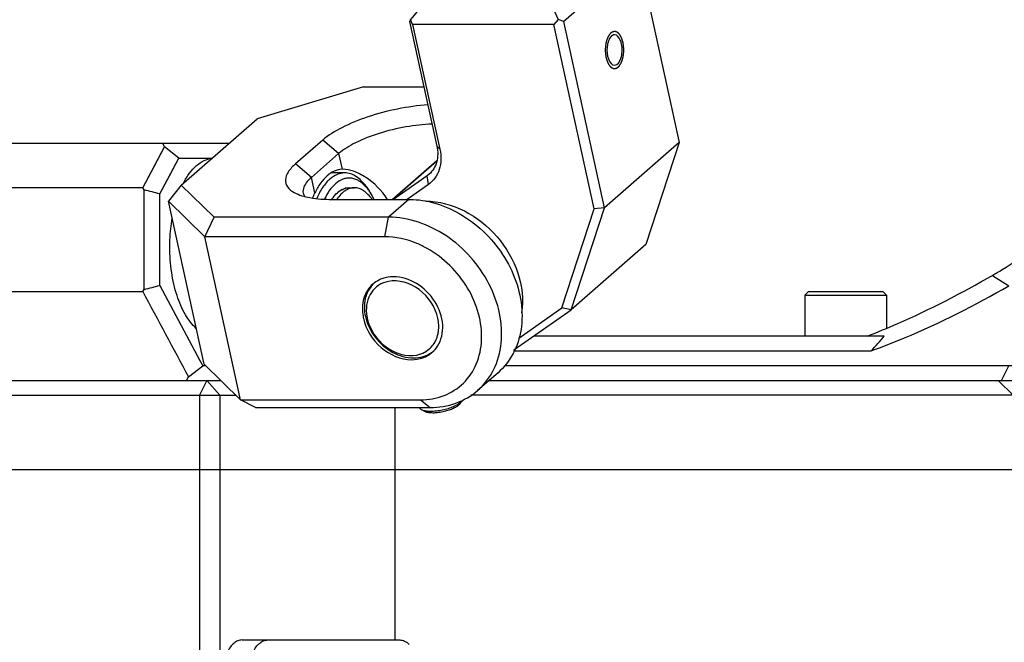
# Model space of a CAD drawing. Header units: millimetres. Extents: x 0 to 12710, y 0 to 5940.
# Tile 153 of 241: x 3449 to 3515, y 1266 to 1308. Entities that reach past the tile are written whole.
import ezdxf

# ---------------------------------------------------------------- set-up
doc = ezdxf.new("R2010")
doc.units = ezdxf.units.MM
doc.header["$LTSCALE"] = 231.275
for name, color, linetype in [('2ND_ARM_V2_PITCH_ABL495', 7, 'CONTINUOUS'), ('A2300201_ABL493', 7, 'CONTINUOUS'), ('A2400201_ABL453', 7, 'CONTINUOUS'), ('A2410102_ABL498', 7, 'CONTINUOUS'), ('CSHCS-BR-M4-10_203_PBL501', 7, 'CONTINUOUS'), ('E2030701_ABL467', 7, 'CONTINUOUS'), ('FWSRM-D10-V4-E2-T2_5_PBL502', 7, 'CONTINUOUS'), ('K3D-JN1AS10ML2-R-V1_JAE_PROPRIE_PBL468', 7, 'CONTINUOUS'), ('M2300101_PBL496', 7, 'CONTINUOUS'), ('M2300201_PBL494', 7, 'CONTINUOUS'), ('M2300602_PBL771', 7, 'CONTINUOUS'), ('M2410102_PBL499', 7, 'CONTINUOUS'), ('M2420202_PBL461', 7, 'CONTINUOUS'), ('M2420301_PBL486', 7, 'CONTINUOUS'), ('P9140503_BOLT_PBL500', 7, 'CONTINUOUS'), ('SSHH-ST-M3-5_203_PBL512', 7, 'CONTINUOUS'), ('WFM_0608_06_2_PBL523', 7, 'CONTINUOUS'), ('WFM_0608_06_2_PBL790', 7, 'CONTINUOUS'), ('오른쪽_17_VBL450', 7, 'CONTINUOUS')]:
    doc.layers.add(name, color=color, linetype=linetype)

# ---------------------------------------------------------------- blocks, each defined once
blk = doc.blocks.new('M2420202_PBL461', base_point=(3466.399, 1258.051))
at = {"layer": 'M2420202_PBL461', "color": 7}
for p, q in [((3417.074, 1277.801), (3515.724, 1277.801)), ((3474.071, 1266.301), (3474.071, 1277.801))]:
    blk.add_line(p, q, dxfattribs=at)
at = {"layer": 'M2420202_PBL461', "color": 2}
for p, q in [((3460.875, 1277.801), (3460.875, 1240.301)), ((3462.241, 1277.801), (3462.241, 1240.301))]:
    blk.add_line(p, q, dxfattribs=at)
blk = doc.blocks.new('K3D-JN1AS10ML2-R-V1_JAE_PROPRIE_PBL468', base_point=(3468.676, 1254.601))
at = {"layer": 'K3D-JN1AS10ML2-R-V1_JAE_PROPRIE_PBL468'}
for p, q in [((3463.741, 1266.301), (3474.373, 1266.301)), ((3462.341, 1263.501), (3462.341, 1245.701)), ((3464.073, 1245.701), (3464.073, 1263.501)), ((3463.741, 1242.901), (3474.373, 1242.901))]:
    blk.add_line(p, q, dxfattribs=at)
at = {"layer": 'K3D-JN1AS10ML2-R-V1_JAE_PROPRIE_PBL468', "color": 2}
for p, q in [((3462.341, 1263.501), (3464.073, 1263.501)), ((3464.073, 1245.701), (3462.341, 1245.701))]:
    blk.add_line(p, q, dxfattribs=at)
at = {"layer": 'K3D-JN1AS10ML2-R-V1_JAE_PROPRIE_PBL468', "color": 7}
for p, q in [((3464.747, 1256.101), (3464.833, 1256.101)), ((3464.747, 1256.101), (3464.747, 1253.101)), ((3465.442, 1255.398), (3464.833, 1256.101)), ((3464.833, 1256.101), (3464.833, 1253.101)), ((3464.833, 1253.101), (3465.444, 1253.806)), ((3464.747, 1253.101), (3464.833, 1253.101))]:
    blk.add_line(p, q, dxfattribs=at)
at = {"layer": 'K3D-JN1AS10ML2-R-V1_JAE_PROPRIE_PBL468'}
for points, knots in [([(3463.741, 1266.301), (3463.648, 1266.301), (3463.452, 1266.26), (3463.183, 1266.089), (3462.942, 1265.822), (3462.649, 1265.327), (3462.405, 1264.539), (3462.341, 1263.86), (3462.341, 1263.501)], [0, 0, 0, 0, 0.082307, 0.173132, 0.27789, 0.39845, 0.681624, 1, 1, 1, 1]), ([(3464.073, 1263.501), (3464.073, 1263.86), (3464.137, 1264.539), (3464.381, 1265.327), (3464.674, 1265.822), (3464.915, 1266.089), (3465.184, 1266.26), (3465.38, 1266.301), (3465.473, 1266.301)], [0, 0, 0, 0, 0.318377, 0.60155, 0.72211, 0.826868, 0.917694, 1, 1, 1, 1]), ([(3474.373, 1266.301), (3474.486, 1266.301), (3474.729, 1266.238), (3474.922, 1266.085), (3475.012, 1265.993)], [0, 0, 0, 0, 0.466484, 1, 1, 1, 1]), ([(3462.341, 1245.701), (3462.341, 1245.342), (3462.405, 1244.663), (3462.649, 1243.875), (3462.942, 1243.38), (3463.183, 1243.113), (3463.452, 1242.942), (3463.648, 1242.901), (3463.741, 1242.901)], [0, 0, 0, 0, 0.318377, 0.60155, 0.72211, 0.826868, 0.917694, 1, 1, 1, 1]), ([(3465.473, 1242.901), (3465.38, 1242.901), (3465.184, 1242.942), (3464.915, 1243.113), (3464.674, 1243.38), (3464.381, 1243.875), (3464.137, 1244.663), (3464.073, 1245.342), (3464.073, 1245.701)], [0, 0, 0, 0, 0.082307, 0.173132, 0.27789, 0.39845, 0.681624, 1, 1, 1, 1]), ([(3475.012, 1243.209), (3474.922, 1243.117), (3474.729, 1242.964), (3474.486, 1242.901), (3474.373, 1242.901)], [0, 0, 0, 0, 0.533515, 1, 1, 1, 1])]:
    blk.add_open_spline(points, degree=3, knots=knots, dxfattribs=at)
blk = doc.blocks.new('E2030701_ABL467', base_point=(3468.676, 1254.601))
at = {"layer": 'K3D-JN1AS10ML2-R-V1_JAE_PROPRIE_PBL468'}
blk.add_blockref('K3D-JN1AS10ML2-R-V1_JAE_PROPRIE_PBL468', (3468.676, 1254.601), dxfattribs=at)
blk = doc.blocks.new('M2420301_PBL486', base_point=(3466.399, 1280.801))
at = {"layer": 'M2420301_PBL486', "color": 7}
for p, q in [((3460.509, 1283.801), (3462.314, 1283.801)), ((3514.724, 1283.801), (3515.724, 1282.801)), ((3417.074, 1282.801), (3463.334, 1282.801)), ((3515.724, 1282.801), (3479.174, 1282.801)), ((3474.071, 1277.801), (3474.071, 1281.986)), ((3417.074, 1277.801), (3515.724, 1277.801))]:
    blk.add_line(p, q, dxfattribs=at)
at = {"layer": 'M2420301_PBL486', "color": 2}
for p, q in [((3461.375, 1283.801), (3460.875, 1282.801)), ((3461.375, 1283.801), (3462.241, 1282.801)), ((3460.875, 1282.801), (3460.875, 1277.801)), ((3462.241, 1282.801), (3462.241, 1277.801))]:
    blk.add_line(p, q, dxfattribs=at)
blk = doc.blocks.new('M2410102_PBL499', base_point=(3478.811, 1291.801))
at = {"layer": 'M2410102_PBL499', "color": 7}
for p, q in [((3416.827, 1299.801), (3462.876, 1299.801)), ((3458.524, 1299.555), (3458.397, 1299.801)), ((3457.049, 1296.801), (3458.524, 1299.555)), ((3459.483, 1298.801), (3458.524, 1299.555)), ((3458.199, 1296.387), (3459.483, 1298.801)), ((3459.483, 1298.801), (3461.73, 1298.801)), ((3457.049, 1296.801), (3415.071, 1296.801)), ((3457.153, 1296.66), (3457.049, 1296.801)), ((3457.153, 1289.942), (3457.153, 1296.66)), ((3458.199, 1290.215), (3458.199, 1296.387)), ((3415.071, 1289.801), (3457.049, 1289.801)), ((3457.049, 1289.801), (3457.153, 1289.942)), ((3507.034, 1286.801), (3483.409, 1286.801)), ((3482.045, 1285.801), (3506.159, 1285.801)), ((3460.135, 1284.058), (3461.088, 1284.801)), ((3461.295, 1284.801), (3461.088, 1284.801)), ((3531.055, 1284.801), (3481.431, 1284.801)), ((3418.431, 1283.801), (3460.509, 1283.801)), ((3460, 1283.801), (3460.135, 1284.058)), ((3480.395, 1283.801), (3533.346, 1283.801))]:
    blk.add_line(p, q, dxfattribs=at)
at = {"layer": 'M2410102_PBL499', "color": 2}
for p, q in [((3514.332, 1290.893), (3515.442, 1290.186)), ((3514.942, 1283.801), (3515.442, 1284.801))]:
    blk.add_line(p, q, dxfattribs=at)
at = {"layer": 'M2410102_PBL499', "color": 7}
for points in [[(3457.049, 1296.801), (3457.79, 1298.186), (3458.524, 1299.555)], [(3458.199, 1296.387), (3458.844, 1297.6), (3459.483, 1298.801)]]:
    blk.add_lwpolyline(points, dxfattribs=at)
for centre, radius, start, end in [((3354.888, 903.566), 406.179, 75.26493, 75.41749), ((4564.837, 1881.23), 1255.779, 208.097004, 208.394453), ((3354.888, 1683.033), 406.177, 284.58258, 284.73514), ((4677.847, 1937.527), 1380.78, 207.956514, 208.21116), ((3496.802, 1294.865), 13.028, 315.91644, 321.76058)]:
    blk.add_arc(centre, radius, start, end, dxfattribs=at)
for points, knots in [([(3514.332, 1290.893), (3514.55, 1291.019), (3515.495, 1291.583), (3516.404, 1292.207), (3517.091, 1292.708)], [0, 0, 0, 0, 0.228267, 1, 1, 1, 1]), ([(3505.908, 1286.801), (3506.592, 1287.067), (3509.479, 1288.26), (3512.261, 1289.701), (3514.332, 1290.893)], [0, 0, 0, 0, 0.234885, 1, 1, 1, 1]), ([(3506.159, 1285.801), (3506.913, 1286.075), (3510.102, 1287.326), (3513.166, 1288.884), (3515.442, 1290.186)], [0, 0, 0, 0, 0.234162, 1, 1, 1, 1])]:
    blk.add_open_spline(points, degree=3, knots=knots, dxfattribs=at)
blk = doc.blocks.new('WFM_0608_06_2_PBL523', base_point=(3460.297, 1293.054))
at = {"layer": 'WFM_0608_06_2_PBL523', "color": 7}
blk.add_line((3459.989, 1290.413), (3459.991, 1290.405), dxfattribs=at)
for points, knots in [([(3459.789, 1297.113), (3459.91, 1297.348), (3460.169, 1297.775), (3460.638, 1298.302), (3461.154, 1298.66), (3461.535, 1298.774), (3461.718, 1298.793)], [0, 0, 0, 0, 0.298748, 0.561532, 0.791892, 1, 1, 1, 1]), ([(3458.875, 1292.801), (3458.875, 1292.966), (3458.889, 1293.618), (3458.955, 1294.269), (3459.037, 1294.749)], [0, 0, 0, 0, 0.253287, 1, 1, 1, 1]), ([(3460.659, 1287.316), (3460.367, 1287.575), (3459.841, 1288.28), (3459.298, 1289.577), (3458.953, 1291.123), (3458.875, 1292.231), (3458.875, 1292.801)], [0, 0, 0, 0, 0.1986, 0.438181, 0.710263, 1, 1, 1, 1])]:
    blk.add_open_spline(points, degree=3, knots=knots, dxfattribs=at)
blk = doc.blocks.new('A2410102_ABL498', base_point=(3478.716, 1291.801))
at = {"layer": 'M2410102_PBL499'}
blk.add_blockref('M2410102_PBL499', (3478.811, 1291.801), dxfattribs=at)
at = {"layer": 'WFM_0608_06_2_PBL523'}
blk.add_blockref('WFM_0608_06_2_PBL523', (3460.297, 1293.054), dxfattribs=at)
blk = doc.blocks.new('P9140503_BOLT_PBL500', base_point=(3504.432, 1288.301))
at = {"layer": 'P9140503_BOLT_PBL500', "color": 7}
for p, q in [((3501.682, 1289.551), (3501.932, 1289.801)), ((3501.932, 1289.801), (3506.932, 1289.801)), ((3507.182, 1289.551), (3506.932, 1289.801)), ((3501.682, 1289.551), (3507.182, 1289.551)), ((3501.682, 1289.551), (3501.682, 1286.801)), ((3507.182, 1289.551), (3507.182, 1287.317))]:
    blk.add_line(p, q, dxfattribs=at)
blk = doc.blocks.new('A2400201_ABL453', base_point=(3476.629, 1254.301))
at = {"layer": 'A2410102_ABL498'}
blk.add_blockref('A2410102_ABL498', (3478.716, 1291.801), dxfattribs=at)
at = {"layer": 'E2030701_ABL467'}
blk.add_blockref('E2030701_ABL467', (3468.676, 1254.601), dxfattribs=at)
at = {"layer": 'M2420202_PBL461'}
blk.add_blockref('M2420202_PBL461', (3466.399, 1258.051), dxfattribs=at)
at = {"layer": 'M2420301_PBL486'}
blk.add_blockref('M2420301_PBL486', (3466.399, 1280.801), dxfattribs=at)
at = {"layer": 'P9140503_BOLT_PBL500'}
blk.add_blockref('P9140503_BOLT_PBL500', (3504.432, 1288.301), dxfattribs=at)
blk = doc.blocks.new('M2300201_PBL494', base_point=(3483.538, 1299.497))
at = {"layer": 'M2300201_PBL494', "color": 7}
for p, q in [((3489.178, 1313.132), (3484.596, 1309.132)), ((3486.997, 1313.132), (3489.178, 1313.132)), ((3490.321, 1312.745), (3489.178, 1313.132)), ((3490.473, 1312.415), (3485.433, 1308.015)), ((3490.321, 1312.745), (3490.473, 1312.415)), ((3490.473, 1312.415), (3493.216, 1299.849)), ((3477.767, 1310.731), (3475.935, 1309.132)), ((3475.935, 1309.132), (3475.092, 1308.145)), ((3484.596, 1309.132), (3475.935, 1309.132)), ((3484.596, 1309.132), (3485.051, 1308.145)), ((3475.092, 1308.145), (3475.04, 1308.015)), ((3475.04, 1308.015), (3476.877, 1299.597)), ((3475.244, 1307.815), (3475.092, 1308.145)), ((3484.77, 1307.815), (3475.244, 1307.815)), ((3475.244, 1307.815), (3477.081, 1299.397)), ((3485.051, 1308.145), (3484.77, 1307.815)), ((3487.486, 1295.372), (3484.77, 1307.815)), ((3485.433, 1308.015), (3485.051, 1308.145)), ((3488.175, 1295.449), (3485.433, 1308.015)), ((3493.216, 1299.849), (3488.175, 1295.449)), ((3493.216, 1299.849), (3490.966, 1292.975)), ((3473.861, 1296.017), (3476.871, 1298.644)), ((3476.356, 1297.714), (3476.228, 1297.613)), ((3476.228, 1297.613), (3473.964, 1296.017)), ((3476.302, 1297.016), (3474.885, 1296.017)), ((3485.305, 1288.71), (3487.486, 1295.372)), ((3485.925, 1288.575), (3488.175, 1295.449)), ((3488.175, 1295.449), (3487.486, 1295.372)), ((3490.966, 1292.975), (3485.925, 1288.575)), ((3482.076, 1285.861), (3485.925, 1288.575)), ((3482.391, 1286.656), (3485.305, 1288.71)), ((3485.925, 1288.575), (3485.305, 1288.71))]:
    blk.add_line(p, q, dxfattribs=at)
at = {"layer": 'M2300201_PBL494', "color": 2}
for p, q in [((3477.081, 1299.397), (3476.877, 1299.597)), ((3473.894, 1296.017), (3476.865, 1298.61)), ((3476.351, 1297.72), (3476.407, 1297.769)), ((3476.302, 1297.016), (3476.228, 1297.613))]:
    blk.add_line(p, q, dxfattribs=at)
at = {"layer": 'M2300201_PBL494', "color": 7}
for centre, radius, start, end in [((3486.417, 1311.686), 1.19, 52.21702, 52.76799), ((3485.455, 1312.853), 2.236, 316.75402, 318.93849), ((3485.709, 1312.634), 1.9, 318.88097, 323.29201), ((3478.81, 1310.031), 1.183, 151.96133, 152.32752), ((3478.845, 1310.012), 1.222, 150.47251, 151.95514), ((3479.224, 1311.533), 2.284, 246.43207, 248.17039), ((3479.282, 1311.678), 2.44, 248.16045, 248.97764), ((3490.019, 1306.143), 1.675, 166.05565, 168.90761)]:
    blk.add_arc(centre, radius, start, end, dxfattribs=at)
for points in [[(3487.146, 1312.626), (3487.179, 1312.601), (3487.21, 1312.575), (3487.239, 1312.546)], [(3487.194, 1312.185), (3487.237, 1312.121), (3487.27, 1312.048), (3487.286, 1311.972)], [(3487.29, 1311.736), (3487.277, 1311.663), (3487.253, 1311.591), (3487.221, 1311.523)], [(3487.286, 1311.972), (3487.303, 1311.895), (3487.303, 1311.814), (3487.29, 1311.736)], [(3487.084, 1311.321), (3487.021, 1311.254), (3486.955, 1311.192), (3486.887, 1311.132)], [(3487.221, 1311.523), (3487.199, 1311.475), (3487.173, 1311.429), (3487.145, 1311.385)], [(3487.315, 1311.619), (3487.289, 1311.577), (3487.262, 1311.537), (3487.233, 1311.498)], [(3477.907, 1309.925), (3477.891, 1310.002), (3477.89, 1310.083), (3477.903, 1310.16)], [(3478, 1309.712), (3477.957, 1309.777), (3477.924, 1309.85), (3477.907, 1309.925)], [(3478.155, 1309.543), (3478.096, 1309.592), (3478.043, 1309.649), (3478, 1309.712)], [(3478.153, 1309.516), (3478.105, 1309.543), (3478.059, 1309.571), (3478.014, 1309.603)], [(3478.311, 1309.44), (3478.257, 1309.463), (3478.205, 1309.488), (3478.153, 1309.516)], [(3478.302, 1309.437), (3478.251, 1309.469), (3478.201, 1309.504), (3478.155, 1309.543)], [(3488.376, 1306.465), (3488.325, 1306.209), (3488.327, 1305.937), (3488.383, 1305.681)]]:
    blk.add_open_spline(points, degree=3, dxfattribs=at)
for points, knots in [([(3487.239, 1312.546), (3487.319, 1312.468), (3487.45, 1312.282), (3487.464, 1312.053), (3487.445, 1311.949)], [0, 0, 0, 0, 0.512688, 1, 1, 1, 1]), ([(3487.445, 1311.949), (3487.44, 1311.922), (3487.413, 1311.806), (3487.362, 1311.697), (3487.315, 1311.619)], [0, 0, 0, 0, 0.232174, 1, 1, 1, 1]), ([(3486.887, 1311.132), (3486.528, 1310.819), (3485.584, 1310.27), (3483.964, 1309.663), (3482.141, 1309.249), (3480.878, 1309.132), (3480.266, 1309.132)], [0, 0, 0, 0, 0.203552, 0.460358, 0.73817, 1, 1, 1, 1]), ([(3477.759, 1309.858), (3477.695, 1309.958), (3477.618, 1310.214), (3477.701, 1310.464), (3477.763, 1310.58)], [0, 0, 0, 0, 0.474231, 1, 1, 1, 1]), ([(3478.014, 1309.603), (3477.987, 1309.622), (3477.891, 1309.695), (3477.807, 1309.784), (3477.759, 1309.858)], [0, 0, 0, 0, 0.270811, 1, 1, 1, 1]), ([(3480.266, 1309.132), (3479.917, 1309.132), (3479.288, 1309.166), (3478.668, 1309.3), (3478.407, 1309.4)], [0, 0, 0, 0, 0.554507, 1, 1, 1, 1]), ([(3488.853, 1307.116), (3488.804, 1307.116), (3488.664, 1307.072), (3488.494, 1306.861), (3488.423, 1306.662), (3488.394, 1306.547)], [0, 0, 0, 0, 0.188001, 0.539199, 1, 1, 1, 1]), ([(3489.323, 1306.501), (3489.304, 1306.587), (3489.237, 1306.831), (3489.031, 1307.116), (3488.853, 1307.116)], [0, 0, 0, 0, 0.329791, 1, 1, 1, 1]), ([(3488.853, 1305.066), (3489.063, 1305.066), (3489.314, 1305.499), (3489.379, 1306.002), (3489.358, 1306.339), (3489.323, 1306.501)], [0, 0, 0, 0, 0.391857, 0.691083, 1, 1, 1, 1]), ([(3488.383, 1305.681), (3488.402, 1305.595), (3488.469, 1305.351), (3488.675, 1305.066), (3488.853, 1305.066)], [0, 0, 0, 0, 0.329791, 1, 1, 1, 1]), ([(3477.081, 1299.397), (3477.179, 1298.949), (3477.184, 1298.028), (3476.641, 1297.255), (3476.302, 1297.016)], [0, 0, 0, 0, 0.525106, 1, 1, 1, 1]), ([(3476.877, 1299.597), (3476.953, 1299.251), (3476.967, 1298.545), (3476.598, 1297.925), (3476.356, 1297.714)], [0, 0, 0, 0, 0.524456, 1, 1, 1, 1])]:
    blk.add_open_spline(points, degree=3, knots=knots, dxfattribs=at)
at = {"layer": 'M2300201_PBL494', "color": 134}
for points in [[(3489.426, 1306.591), (3489.421, 1306.609), (3489.411, 1306.644), (3489.399, 1306.689), (3489.389, 1306.724), (3489.381, 1306.751), (3489.375, 1306.773), (3489.371, 1306.789), (3489.368, 1306.797), (3489.366, 1306.804), (3489.364, 1306.81), (3489.361, 1306.818), (3489.355, 1306.831), (3489.343, 1306.858), (3489.33, 1306.889), (3489.317, 1306.92), (3489.307, 1306.944), (3489.299, 1306.963), (3489.293, 1306.976), (3489.29, 1306.984), (3489.287, 1306.99), (3489.284, 1306.995), (3489.28, 1307.001), (3489.273, 1307.012), (3489.263, 1307.028), (3489.251, 1307.047), (3489.239, 1307.066), (3489.228, 1307.085), (3489.216, 1307.104), (3489.206, 1307.119), (3489.199, 1307.131), (3489.195, 1307.137), (3489.192, 1307.142), (3489.188, 1307.145), (3489.184, 1307.15), (3489.176, 1307.158), (3489.164, 1307.17), (3489.15, 1307.184), (3489.136, 1307.198), (3489.123, 1307.212), (3489.109, 1307.226), (3489.097, 1307.238), (3489.089, 1307.247), (3489.085, 1307.251), (3489.081, 1307.255), (3489.078, 1307.257), (3489.073, 1307.26), (3489.064, 1307.264), (3489.052, 1307.271), (3489.037, 1307.28), (3489.023, 1307.288), (3489.008, 1307.296), (3488.993, 1307.305), (3488.981, 1307.312), (3488.972, 1307.316), (3488.968, 1307.319), (3488.964, 1307.322), (3488.96, 1307.322), (3488.955, 1307.323), (3488.946, 1307.324), (3488.933, 1307.326), (3488.918, 1307.329), (3488.903, 1307.331), (3488.888, 1307.334), (3488.875, 1307.336), (3488.865, 1307.337), (3488.857, 1307.338), (3488.851, 1307.34), (3488.846, 1307.34), (3488.842, 1307.341), (3488.838, 1307.34), (3488.833, 1307.339), (3488.827, 1307.337), (3488.82, 1307.336), (3488.809, 1307.333), (3488.797, 1307.33), (3488.782, 1307.327), (3488.767, 1307.323), (3488.754, 1307.321), (3488.744, 1307.318), (3488.736, 1307.316), (3488.73, 1307.315), (3488.725, 1307.314), (3488.721, 1307.313), (3488.717, 1307.31), (3488.712, 1307.307), (3488.706, 1307.303), (3488.699, 1307.299), (3488.689, 1307.292), (3488.677, 1307.284), (3488.662, 1307.275), (3488.647, 1307.265), (3488.632, 1307.256), (3488.62, 1307.248), (3488.612, 1307.242), (3488.607, 1307.239), (3488.603, 1307.237), (3488.6, 1307.233), (3488.595, 1307.228), (3488.587, 1307.219), (3488.576, 1307.207), (3488.563, 1307.192), (3488.55, 1307.177), (3488.536, 1307.162), (3488.523, 1307.148), (3488.512, 1307.135), (3488.504, 1307.127), (3488.5, 1307.121), (3488.496, 1307.118), (3488.494, 1307.113), (3488.49, 1307.106), (3488.483, 1307.095), (3488.473, 1307.078), (3488.462, 1307.059), (3488.45, 1307.039), (3488.438, 1307.019), (3488.427, 1306.999), (3488.417, 1306.983), (3488.41, 1306.971), (3488.406, 1306.965), (3488.403, 1306.96), (3488.401, 1306.954), (3488.398, 1306.946), (3488.392, 1306.932), (3488.385, 1306.912), (3488.375, 1306.888), (3488.366, 1306.864), (3488.356, 1306.84), (3488.347, 1306.816), (3488.339, 1306.796), (3488.333, 1306.783), (3488.33, 1306.775), (3488.328, 1306.769), (3488.326, 1306.762), (3488.324, 1306.753), (3488.319, 1306.736), (3488.314, 1306.713), (3488.306, 1306.686), (3488.297, 1306.649), (3488.288, 1306.612), (3488.279, 1306.58), (3488.275, 1306.564), (3488.273, 1306.555), (3488.271, 1306.548), (3488.27, 1306.54), (3488.269, 1306.531), (3488.266, 1306.513), (3488.261, 1306.479), (3488.254, 1306.43), (3488.248, 1306.381), (3488.243, 1306.347), (3488.24, 1306.328), (3488.237, 1306.313), (3488.237, 1306.298), (3488.236, 1306.278), (3488.235, 1306.242), (3488.233, 1306.191), (3488.231, 1306.141), (3488.229, 1306.105), (3488.229, 1306.085), (3488.228, 1306.07), (3488.229, 1306.055), (3488.23, 1306.034), (3488.232, 1305.999), (3488.235, 1305.949), (3488.238, 1305.898), (3488.24, 1305.863), (3488.241, 1305.843), (3488.242, 1305.827), (3488.245, 1305.813), (3488.247, 1305.793), (3488.252, 1305.768), (3488.256, 1305.739), (3488.263, 1305.699), (3488.271, 1305.65), (3488.277, 1305.611), (3488.28, 1305.591)], [(3488.28, 1305.591), (3488.285, 1305.573), (3488.295, 1305.538), (3488.307, 1305.493), (3488.317, 1305.458), (3488.325, 1305.431), (3488.331, 1305.409), (3488.335, 1305.394), (3488.338, 1305.385), (3488.339, 1305.378), (3488.342, 1305.372), (3488.345, 1305.365), (3488.351, 1305.351), (3488.363, 1305.324), (3488.376, 1305.293), (3488.389, 1305.262), (3488.399, 1305.239), (3488.407, 1305.219), (3488.413, 1305.206), (3488.416, 1305.198), (3488.418, 1305.192), (3488.422, 1305.188), (3488.426, 1305.181), (3488.433, 1305.17), (3488.442, 1305.154), (3488.454, 1305.135), (3488.466, 1305.116), (3488.478, 1305.098), (3488.49, 1305.079), (3488.5, 1305.063), (3488.507, 1305.052), (3488.511, 1305.045), (3488.514, 1305.04), (3488.518, 1305.037), (3488.522, 1305.032), (3488.53, 1305.024), (3488.542, 1305.012), (3488.556, 1304.998), (3488.569, 1304.984), (3488.583, 1304.97), (3488.597, 1304.956), (3488.609, 1304.944), (3488.617, 1304.936), (3488.621, 1304.931), (3488.625, 1304.927), (3488.628, 1304.926), (3488.633, 1304.923), (3488.642, 1304.918), (3488.654, 1304.911), (3488.669, 1304.903), (3488.683, 1304.894), (3488.698, 1304.886), (3488.713, 1304.878), (3488.725, 1304.871), (3488.733, 1304.866), (3488.738, 1304.863), (3488.742, 1304.861), (3488.746, 1304.86), (3488.751, 1304.859), (3488.76, 1304.858), (3488.772, 1304.856), (3488.788, 1304.854), (3488.803, 1304.851), (3488.818, 1304.849), (3488.831, 1304.847), (3488.841, 1304.845), (3488.848, 1304.844), (3488.855, 1304.843), (3488.86, 1304.842), (3488.864, 1304.841), (3488.867, 1304.842), (3488.872, 1304.843), (3488.879, 1304.845), (3488.886, 1304.847), (3488.896, 1304.849), (3488.909, 1304.852), (3488.924, 1304.855), (3488.939, 1304.859), (3488.952, 1304.862), (3488.962, 1304.864), (3488.97, 1304.866), (3488.976, 1304.867), (3488.981, 1304.868), (3488.985, 1304.869), (3488.988, 1304.872), (3488.993, 1304.875), (3489, 1304.879), (3489.007, 1304.884), (3489.017, 1304.89), (3489.029, 1304.898), (3489.044, 1304.907), (3489.059, 1304.917), (3489.073, 1304.926), (3489.086, 1304.934), (3489.094, 1304.94), (3489.099, 1304.943), (3489.103, 1304.945), (3489.106, 1304.949), (3489.111, 1304.954), (3489.118, 1304.963), (3489.13, 1304.975), (3489.143, 1304.99), (3489.156, 1305.005), (3489.17, 1305.02), (3489.183, 1305.035), (3489.194, 1305.047), (3489.202, 1305.056), (3489.206, 1305.061), (3489.21, 1305.064), (3489.212, 1305.069), (3489.216, 1305.076), (3489.223, 1305.087), (3489.233, 1305.104), (3489.244, 1305.124), (3489.256, 1305.143), (3489.268, 1305.163), (3489.279, 1305.183), (3489.289, 1305.199), (3489.296, 1305.211), (3489.299, 1305.218), (3489.303, 1305.222), (3489.305, 1305.229), (3489.308, 1305.236), (3489.313, 1305.25), (3489.321, 1305.27), (3489.331, 1305.294), (3489.34, 1305.318), (3489.35, 1305.342), (3489.359, 1305.366), (3489.367, 1305.386), (3489.373, 1305.4), (3489.376, 1305.408), (3489.378, 1305.413), (3489.38, 1305.421), (3489.382, 1305.43), (3489.386, 1305.446), (3489.392, 1305.469), (3489.399, 1305.496), (3489.409, 1305.533), (3489.418, 1305.57), (3489.426, 1305.602), (3489.431, 1305.618), (3489.433, 1305.628), (3489.435, 1305.634), (3489.436, 1305.642), (3489.437, 1305.652), (3489.44, 1305.669), (3489.444, 1305.703), (3489.451, 1305.752), (3489.458, 1305.801), (3489.463, 1305.835), (3489.466, 1305.855), (3489.468, 1305.869), (3489.469, 1305.885), (3489.47, 1305.905), (3489.471, 1305.94), (3489.473, 1305.991), (3489.475, 1306.042), (3489.476, 1306.077), (3489.477, 1306.097), (3489.478, 1306.112), (3489.477, 1306.128), (3489.476, 1306.148), (3489.474, 1306.183), (3489.471, 1306.234), (3489.468, 1306.284), (3489.466, 1306.319), (3489.465, 1306.34), (3489.464, 1306.355), (3489.461, 1306.37), (3489.458, 1306.389), (3489.454, 1306.414), (3489.45, 1306.443), (3489.443, 1306.483), (3489.435, 1306.532), (3489.429, 1306.571), (3489.426, 1306.591)]]:
    blk.add_open_spline(points, degree=3, knots=[0, 0, 0, 0, 0.015625, 0.03125, 0.039062, 0.046875, 0.054688, 0.058594, 0.060547, 0.0625, 0.064453, 0.066406, 0.070312, 0.078125, 0.09375, 0.101562, 0.109375, 0.117188, 0.121094, 0.123047, 0.125, 0.126953, 0.128906, 0.132812, 0.140625, 0.148438, 0.15625, 0.164062, 0.171875, 0.179688, 0.183594, 0.185547, 0.1875, 0.189453, 0.191406, 0.195312, 0.203125, 0.210938, 0.21875, 0.226562, 0.234375, 0.242188, 0.246094, 0.248047, 0.25, 0.251953, 0.253906, 0.257812, 0.265625, 0.273438, 0.28125, 0.289062, 0.296875, 0.304688, 0.308594, 0.310547, 0.3125, 0.314453, 0.316406, 0.320312, 0.328125, 0.335938, 0.34375, 0.351562, 0.359375, 0.363281, 0.367188, 0.371094, 0.373047, 0.375, 0.376953, 0.378906, 0.382812, 0.386719, 0.390625, 0.398438, 0.40625, 0.414062, 0.421875, 0.425781, 0.429688, 0.433594, 0.435547, 0.4375, 0.439453, 0.441406, 0.445312, 0.449219, 0.453125, 0.460938, 0.46875, 0.476562, 0.484375, 0.492188, 0.496094, 0.498047, 0.5, 0.501953, 0.503906, 0.507812, 0.515625, 0.523438, 0.53125, 0.539062, 0.546875, 0.554688, 0.558594, 0.560547, 0.5625, 0.564453, 0.566406, 0.570312, 0.578125, 0.585938, 0.59375, 0.601562, 0.609375, 0.617188, 0.621094, 0.623047, 0.625, 0.626953, 0.628906, 0.632812, 0.640625, 0.648438, 0.65625, 0.664062, 0.671875, 0.679688, 0.683594, 0.685547, 0.6875, 0.689453, 0.691406, 0.695312, 0.703125, 0.710938, 0.71875, 0.734375, 0.742188, 0.746094, 0.748047, 0.75, 0.751953, 0.753906, 0.757812, 0.765625, 0.78125, 0.796875, 0.804688, 0.808594, 0.8125, 0.816406, 0.820312, 0.828125, 0.84375, 0.859375, 0.867188, 0.871094, 0.875, 0.878906, 0.882812, 0.890625, 0.90625, 0.921875, 0.929688, 0.933594, 0.9375, 0.941406, 0.945312, 0.953125, 0.960938, 0.96875, 0.984375, 1, 1, 1, 1], dxfattribs=at)
blk = doc.blocks.new('WFM_0608_06_2_PBL790', base_point=(3479.379, 1292.133))
at = {"layer": 'WFM_0608_06_2_PBL790', "color": 7}
blk.add_open_spline([(3476.112, 1295.901), (3477.911, 1295.901), (3481.484, 1293.966), (3482.864, 1290.136), (3482.583, 1288.365)], degree=3, knots=[0, 0, 0, 0, 0.500847, 1, 1, 1, 1], dxfattribs=at)
blk = doc.blocks.new('A2300201_ABL493', base_point=(3443.538, 1476.784))
at = {"layer": 'M2300201_PBL494'}
blk.add_blockref('M2300201_PBL494', (3483.538, 1299.497), dxfattribs=at)
at = {"layer": 'WFM_0608_06_2_PBL790'}
blk.add_blockref('WFM_0608_06_2_PBL790', (3479.379, 1292.133), dxfattribs=at)
blk = doc.blocks.new('M2300101_PBL496', base_point=(3470.704, 1292.802))
at = {"layer": 'M2300101_PBL496', "color": 7}
for p, q in [((3471.937, 1303.617), (3464.767, 1301.451)), ((3471.937, 1303.617), (3476, 1303.617)), ((3459.647, 1296.983), (3464.767, 1301.451)), ((3469.186, 1300.017), (3467.353, 1298.417)), ((3470.252, 1299.101), (3468.419, 1297.501)), ((3470.536, 1298.051), (3470.481, 1298.05)), ((3459.647, 1296.983), (3458.792, 1295.901)), ((3459.647, 1296.983), (3461.855, 1294.817)), ((3458.792, 1295.901), (3461.238, 1293.501)), ((3461.192, 1284.902), (3458.792, 1295.901)), ((3469.799, 1296.017), (3474.996, 1296.017)), ((3461.238, 1293.501), (3461.855, 1294.817)), ((3473.621, 1294.817), (3461.855, 1294.817)), ((3473.363, 1293.501), (3461.238, 1293.501)), ((3463.638, 1282.502), (3461.238, 1293.501)), ((3463.638, 1282.502), (3461.192, 1284.902)), ((3480.999, 1284.328), (3479.624, 1283.128)), ((3463.638, 1282.502), (3475.763, 1282.502)), ((3464.655, 1281.986), (3463.638, 1282.502)), ((3464.655, 1281.986), (3476.421, 1281.986))]:
    blk.add_line(p, q, dxfattribs=at)
at = {"layer": 'M2300101_PBL496', "color": 2}
for p, q in [((3470.252, 1299.101), (3469.186, 1300.017)), ((3470.252, 1299.101), (3470.481, 1298.05)), ((3468.419, 1297.501), (3467.353, 1298.417)), ((3468.648, 1296.45), (3468.419, 1297.501)), ((3474.996, 1296.017), (3473.621, 1294.817)), ((3473.363, 1293.501), (3473.621, 1294.817)), ((3475.763, 1282.502), (3476.421, 1281.986))]:
    blk.add_line(p, q, dxfattribs=at)
at = {"layer": 'M2300101_PBL496', "color": 7}
for centre, radius, start, end in [((3473.87, 1288.765), 2.022, 110.36221, 115.22449), ((3474.967, 1288.666), 3.117, 190.23887, 192.31302)]:
    blk.add_arc(centre, radius, start, end, dxfattribs=at)
for points, knots in [([(3476.288, 1302.388), (3474.908, 1302.295), (3472.9, 1301.889), (3470.555, 1300.949), (3469.568, 1300.35), (3469.186, 1300.017)], [0, 0, 0, 0, 0.547952, 0.799233, 1, 1, 1, 1]), ([(3476.566, 1301.096), (3475.97, 1301.077), (3474.756, 1300.939), (3473.015, 1300.517), (3471.482, 1299.925), (3470.592, 1299.398), (3470.252, 1299.101)], [0, 0, 0, 0, 0.266685, 0.543896, 0.79797, 1, 1, 1, 1]), ([(3467.353, 1298.417), (3467.165, 1298.253), (3466.86, 1297.939), (3466.607, 1297.359), (3466.782, 1296.794), (3467.091, 1296.574), (3467.265, 1296.478)], [0, 0, 0, 0, 0.312947, 0.546989, 0.751348, 1, 1, 1, 1]), ([(3470.481, 1298.05), (3470.119, 1298.035), (3469.547, 1297.741), (3469.002, 1297.1), (3468.76, 1296.681), (3468.648, 1296.45)], [0, 0, 0, 0, 0.430247, 0.695564, 1, 1, 1, 1]), ([(3473.528, 1296.031), (3473.169, 1296.625), (3472.426, 1297.355), (3471.323, 1297.922), (3470.78, 1298.051), (3470.536, 1298.051)], [0, 0, 0, 0, 0.560166, 0.803167, 1, 1, 1, 1]), ([(3468.419, 1297.501), (3468.32, 1297.414), (3468.032, 1297.138), (3467.805, 1296.706), (3467.864, 1296.435)], [0, 0, 0, 0, 0.321261, 1, 1, 1, 1]), ([(3467.265, 1296.478), (3467.59, 1296.3), (3468.442, 1296.07), (3469.306, 1296.017), (3469.799, 1296.017)], [0, 0, 0, 0, 0.429204, 1, 1, 1, 1]), ([(3474.996, 1296.017), (3475.087, 1296.017), (3475.459, 1296.008), (3475.83, 1295.964), (3476.105, 1295.913)], [0, 0, 0, 0, 0.245812, 1, 1, 1, 1]), ([(3476.105, 1295.913), (3477.381, 1295.677), (3479.857, 1294.409), (3481.901, 1291.666), (3482.632, 1289.131), (3482.647, 1287.271), (3482.119, 1285.592), (3481.41, 1284.688), (3480.999, 1284.328)], [0, 0, 0, 0, 0.258032, 0.526827, 0.656104, 0.777599, 0.891282, 1, 1, 1, 1]), ([(3479.624, 1283.128), (3480.067, 1283.515), (3480.821, 1284.508), (3481.32, 1286.354), (3481.19, 1288.376), (3480.211, 1291.062), (3477.791, 1293.809), (3474.974, 1294.817), (3473.621, 1294.817)], [0, 0, 0, 0, 0.109234, 0.224153, 0.347689, 0.479207, 0.749022, 1, 1, 1, 1]), ([(3476.221, 1292.709), (3475.994, 1292.836), (3475.101, 1293.273), (3474.097, 1293.501), (3473.363, 1293.501)], [0, 0, 0, 0, 0.261419, 1, 1, 1, 1]), ([(3475.763, 1282.502), (3476.303, 1282.502), (3477.373, 1282.68), (3478.741, 1283.546), (3479.645, 1284.903), (3479.987, 1286.567), (3479.761, 1288.354), (3478.765, 1290.666), (3477.332, 1292.086), (3476.221, 1292.709)], [0, 0, 0, 0, 0.11691, 0.228404, 0.340813, 0.459928, 0.588229, 0.724341, 1, 1, 1, 1]), ([(3473.953, 1290.797), (3473.884, 1290.797), (3473.618, 1290.786), (3473.352, 1290.729), (3473.166, 1290.66)], [0, 0, 0, 0, 0.256097, 1, 1, 1, 1]), ([(3476.919, 1286.108), (3477.187, 1286.52), (3477.416, 1287.63), (3476.828, 1289.213), (3475.611, 1290.431), (3474.489, 1290.797), (3473.953, 1290.797)], [0, 0, 0, 0, 0.227204, 0.48442, 0.752046, 1, 1, 1, 1]), ([(3472.557, 1290.299), (3472.274, 1290.052), (3471.837, 1289.339), (3471.826, 1288.518), (3471.899, 1288.112)], [0, 0, 0, 0, 0.476902, 1, 1, 1, 1]), ([(3471.921, 1288.002), (3472.086, 1287.248), (3472.933, 1285.873), (3474.438, 1285.206), (3475.173, 1285.206)], [0, 0, 0, 0, 0.512269, 1, 1, 1, 1]), ([(3475.173, 1285.206), (3475.429, 1285.206), (3475.937, 1285.285), (3476.384, 1285.542), (3476.568, 1285.704)], [0, 0, 0, 0, 0.511711, 1, 1, 1, 1]), ([(3476.421, 1281.986), (3477.011, 1281.986), (3478.175, 1282.166), (3479.2, 1282.758), (3479.624, 1283.128)], [0, 0, 0, 0, 0.511782, 1, 1, 1, 1])]:
    blk.add_open_spline(points, degree=3, knots=knots, dxfattribs=at)
for points in [[(3467.864, 1296.435), (3467.88, 1296.363), (3467.91, 1296.293), (3467.949, 1296.231)], [(3468.513, 1296.113), (3468.551, 1296.228), (3468.595, 1296.341), (3468.648, 1296.45)], [(3473.008, 1290.594), (3472.846, 1290.517), (3472.692, 1290.417), (3472.557, 1290.299)], [(3476.568, 1285.704), (3476.703, 1285.821), (3476.821, 1285.959), (3476.919, 1286.108)]]:
    blk.add_open_spline(points, degree=3, dxfattribs=at)
blk = doc.blocks.new('CSHCS-BR-M4-10_203_PBL501', base_point=(3471.14, 1296.411))
at = {"layer": 'CSHCS-BR-M4-10_203_PBL501', "color": 7}
blk.add_line((3470.968, 1296.802), (3471.315, 1296.802), dxfattribs=at)
for centre, radius, start, end in [((3472.218, 1294.368), 2.944, 145.70808, 145.87443), ((3472.167, 1294.403), 2.883, 144.73902, 145.71092)]:
    blk.add_arc(centre, radius, start, end, dxfattribs=at)
for points, knots in [([(3469.814, 1296.068), (3469.893, 1296.179), (3470.058, 1296.381), (3470.345, 1296.619), (3470.65, 1296.767), (3470.865, 1296.802), (3470.968, 1296.802)], [0, 0, 0, 0, 0.289854, 0.548302, 0.781391, 1, 1, 1, 1]), ([(3471.315, 1296.802), (3471.208, 1296.802), (3470.987, 1296.765), (3470.673, 1296.608), (3470.379, 1296.356), (3470.211, 1296.143), (3470.131, 1296.025)], [0, 0, 0, 0, 0.217291, 0.449771, 0.708672, 1, 1, 1, 1]), ([(3472.499, 1296.024), (3472.419, 1296.142), (3472.251, 1296.355), (3471.957, 1296.607), (3471.643, 1296.765), (3471.421, 1296.802), (3471.315, 1296.802)], [0, 0, 0, 0, 0.291361, 0.550273, 0.782739, 1, 1, 1, 1])]:
    blk.add_open_spline(points, degree=3, knots=knots, dxfattribs=at)
blk = doc.blocks.new('FWSRM-D10-V4-E2-T2_5_PBL502', base_point=(3470.714, 1296.91))
at = {"layer": 'FWSRM-D10-V4-E2-T2_5_PBL502', "color": 7}
for p, q in [((3470.665, 1297.802), (3469.757, 1297.802)), ((3472.109, 1296.884), (3472.311, 1296.598))]:
    blk.add_line(p, q, dxfattribs=at)
for centre, radius, start, end in [((3471.083, 1295.485), 1.339, 118.51528, 119.59377), ((3470.981, 1295.729), 1.074, 103.41571, 105.38602), ((3470.968, 1295.801), 1, 90.00291, 91.07688), ((3472.175, 1294.398), 2.891, 144.73966, 145.9188), ((3471.991, 1294.53), 2.666, 141.4758, 144.76796), ((3471.839, 1294.649), 2.472, 140.57506, 141.44473)]:
    blk.add_arc(centre, radius, start, end, dxfattribs=at)
for points, knots in [([(3470.665, 1297.802), (3470.491, 1297.802), (3470.121, 1297.72), (3469.811, 1297.511), (3469.665, 1297.384)], [0, 0, 0, 0, 0.47336, 1, 1, 1, 1]), ([(3472.109, 1296.884), (3472.01, 1297.024), (3471.803, 1297.276), (3471.445, 1297.573), (3471.063, 1297.759), (3470.794, 1297.802), (3470.665, 1297.802)], [0, 0, 0, 0, 0.289854, 0.548302, 0.78139, 1, 1, 1, 1]), ([(3469.665, 1297.384), (3469.482, 1297.224), (3469.14, 1296.815), (3468.894, 1296.346), (3468.781, 1296.087)], [0, 0, 0, 0, 0.461693, 1, 1, 1, 1]), ([(3470.038, 1297.063), (3469.891, 1296.935), (3469.614, 1296.616), (3469.403, 1296.252), (3469.305, 1296.051)], [0, 0, 0, 0, 0.465873, 1, 1, 1, 1]), ([(3472.093, 1296.872), (3471.95, 1297.029), (3471.713, 1297.235), (3471.349, 1297.399), (3471.079, 1297.457), (3470.807, 1297.451), (3470.438, 1297.356), (3470.188, 1297.194), (3470.038, 1297.063)], [0, 0, 0, 0, 0.273671, 0.39592, 0.512206, 0.626681, 0.743783, 1, 1, 1, 1]), ([(3469.929, 1296.219), (3469.948, 1296.242), (3470.023, 1296.33), (3470.104, 1296.412), (3470.168, 1296.468)], [0, 0, 0, 0, 0.25963, 1, 1, 1, 1]), ([(3470.168, 1296.468), (3470.189, 1296.485), (3470.269, 1296.552), (3470.355, 1296.611), (3470.422, 1296.649)], [0, 0, 0, 0, 0.25926, 1, 1, 1, 1]), ([(3470.444, 1296.662), (3470.465, 1296.673), (3470.545, 1296.714), (3470.631, 1296.746), (3470.696, 1296.764)], [0, 0, 0, 0, 0.256776, 1, 1, 1, 1]), ([(3472.311, 1296.598), (3472.293, 1296.623), (3472.225, 1296.717), (3472.151, 1296.808), (3472.093, 1296.872)], [0, 0, 0, 0, 0.257659, 1, 1, 1, 1]), ([(3472.647, 1296.019), (3472.622, 1296.072), (3472.521, 1296.271), (3472.406, 1296.464), (3472.311, 1296.598)], [0, 0, 0, 0, 0.261699, 1, 1, 1, 1])]:
    blk.add_open_spline(points, degree=3, knots=knots, dxfattribs=at)
blk.add_open_spline([(3470.732, 1296.773), (3470.803, 1296.79), (3470.876, 1296.8), (3470.95, 1296.801)], degree=3, dxfattribs=at)
blk = doc.blocks.new('SSHH-ST-M3-5_203_PBL512', base_point=(3477.137, 1282.014))
at = {"layer": 'SSHH-ST-M3-5_203_PBL512', "color": 7}
for p, q in [((3478.424, 1282.223), (3478.571, 1282.421)), ((3476.063, 1281.708), (3475.847, 1281.826))]:
    blk.add_line(p, q, dxfattribs=at)
for points, knots in [([(3478.571, 1282.421), (3478.564, 1282.411), (3478.533, 1282.372), (3478.496, 1282.336), (3478.467, 1282.311)], [0, 0, 0, 0, 0.229985, 1, 1, 1, 1]), ([(3475.847, 1281.826), (3475.812, 1281.846), (3475.751, 1281.888), (3475.712, 1281.954), (3475.704, 1281.986)], [0, 0, 0, 0, 0.54818, 1, 1, 1, 1]), ([(3478.467, 1282.311), (3478.395, 1282.248), (3478.217, 1282.131), (3477.905, 1281.985), (3477.54, 1281.862), (3477.148, 1281.77), (3476.758, 1281.717), (3476.398, 1281.705), (3476.094, 1281.735), (3475.917, 1281.788), (3475.847, 1281.826)], [0, 0, 0, 0, 0.103962, 0.230876, 0.37348, 0.522627, 0.668471, 0.801513, 0.913714, 1, 1, 1, 1]), ([(3478.334, 1282.128), (3478.272, 1282.073), (3478.117, 1281.971), (3477.847, 1281.846), (3477.53, 1281.739), (3477.191, 1281.659), (3476.853, 1281.613), (3476.541, 1281.602), (3476.277, 1281.628), (3476.124, 1281.675), (3476.063, 1281.708)], [0, 0, 0, 0, 0.103962, 0.230876, 0.373481, 0.522629, 0.668473, 0.801514, 0.913714, 1, 1, 1, 1]), ([(3478.424, 1282.223), (3478.418, 1282.215), (3478.391, 1282.181), (3478.359, 1282.15), (3478.334, 1282.128)], [0, 0, 0, 0, 0.230005, 1, 1, 1, 1])]:
    blk.add_open_spline(points, degree=3, knots=knots, dxfattribs=at)
blk = doc.blocks.new('M2300602_PBL771', base_point=(3474.498, 1287.924))
at = {"layer": 'M2300602_PBL771', "color": 7}
for centre, radius, start, end in [((3473.98, 1288.567), 1.953, 100.99625, 106.19662), ((3474.898, 1288.595), 2.781, 189.64872, 192.31348), ((3475.049, 1287.345), 1.947, 336.39346, 338.97289), ((3474.98, 1287.37), 2.021, 338.99193, 344.38174), ((3475.144, 1287.443), 1.96, 281.00116, 285.10315), ((3475.158, 1287.391), 1.906, 285.10341, 289.53634), ((3475.185, 1287.318), 1.828, 289.51086, 299.1084)]:
    blk.add_arc(centre, radius, start, end, dxfattribs=at)
for points, knots in [([(3473.435, 1290.442), (3473.212, 1290.377), (3472.786, 1290.162), (3472.156, 1289.411), (3472.074, 1288.615), (3472.156, 1288.128)], [0, 0, 0, 0, 0.242634, 0.483675, 1, 1, 1, 1]), ([(3476.944, 1288.002), (3476.78, 1288.754), (3475.899, 1290.105), (3474.306, 1290.62), (3473.607, 1290.484)], [0, 0, 0, 0, 0.519664, 1, 1, 1, 1]), ([(3472.565, 1290.295), (3472.314, 1290.031), (3471.947, 1289.309), (3471.973, 1288.514), (3472.059, 1288.122)], [0, 0, 0, 0, 0.476345, 1, 1, 1, 1]), ([(3472.059, 1288.122), (3472.168, 1287.618), (3472.639, 1286.65), (3473.818, 1285.626), (3475.247, 1285.192), (3476.197, 1285.452), (3476.549, 1285.701)], [0, 0, 0, 0, 0.263699, 0.531472, 0.779147, 1, 1, 1, 1]), ([(3472.181, 1288.002), (3472.345, 1287.249), (3473.226, 1285.898), (3474.819, 1285.383), (3475.518, 1285.519)], [0, 0, 0, 0, 0.519664, 1, 1, 1, 1]), ([(3476.926, 1286.826), (3476.951, 1286.918), (3477.032, 1287.304), (3477.008, 1287.709), (3476.944, 1288.002)], [0, 0, 0, 0, 0.240625, 1, 1, 1, 1]), ([(3476.074, 1285.721), (3476.322, 1285.86), (3476.615, 1286.137), (3476.794, 1286.475), (3476.833, 1286.565)], [0, 0, 0, 0, 0.744533, 1, 1, 1, 1])]:
    blk.add_open_spline(points, degree=3, knots=knots, dxfattribs=at)
blk = doc.blocks.new('2ND_ARM_V2_PITCH_ABL495', base_point=(3435.871, 1292.612))
at = {"layer": 'CSHCS-BR-M4-10_203_PBL501'}
blk.add_blockref('CSHCS-BR-M4-10_203_PBL501', (3471.14, 1296.411), dxfattribs=at)
at = {"layer": 'FWSRM-D10-V4-E2-T2_5_PBL502'}
blk.add_blockref('FWSRM-D10-V4-E2-T2_5_PBL502', (3470.714, 1296.91), dxfattribs=at)
at = {"layer": 'M2300101_PBL496'}
blk.add_blockref('M2300101_PBL496', (3470.704, 1292.802), dxfattribs=at)
at = {"layer": 'M2300602_PBL771'}
blk.add_blockref('M2300602_PBL771', (3474.498, 1287.924), dxfattribs=at)
at = {"layer": 'SSHH-ST-M3-5_203_PBL512'}
blk.add_blockref('SSHH-ST-M3-5_203_PBL512', (3477.137, 1282.014), dxfattribs=at)
blk = doc.blocks.new('오른쪽_17_VBL450', base_point=(3451.799, 1501.606))
at = {"layer": '2ND_ARM_V2_PITCH_ABL495'}
blk.add_blockref('2ND_ARM_V2_PITCH_ABL495', (3435.871, 1292.612), dxfattribs=at)
at = {"layer": 'A2300201_ABL493'}
blk.add_blockref('A2300201_ABL493', (3443.538, 1476.784), dxfattribs=at)
at = {"layer": 'A2400201_ABL453'}
blk.add_blockref('A2400201_ABL453', (3476.629, 1254.301), dxfattribs=at)

msp = doc.modelspace()

# ---------------------------------------------------------------- block references
at = {"layer": '오른쪽_17_VBL450'}
msp.add_blockref('오른쪽_17_VBL450', (3451.7995, 1501.6058), dxfattribs=at)

doc.saveas('drawing.dxf')
